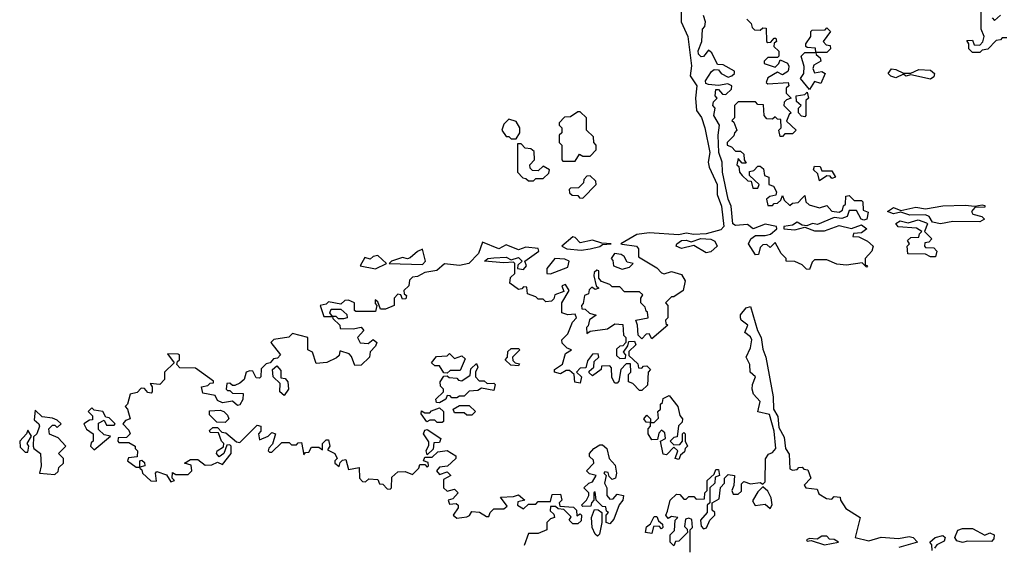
# Model space of a CAD drawing. Extents: x 1980017 to 2252640, y 74400 to 266395.
# Tile 252 of 256: x 2146892 to 2150884, y 177563 to 179693. Entities that reach past the tile are written whole.
import ezdxf

# ---------------------------------------------------------------- set-up
doc = ezdxf.new("R2010")
doc.units = 0

msp = doc.modelspace()

# ---------------------------------------------------------------- linework, layer by layer
at = {"layer": '0CON20XD'}
for points in [[(2149574, 179745), (2149573.9, 179683.9), (2149600.5, 179625), (2149616.6, 179506.6), (2149610, 179465), (2149637.3, 179425), (2149632.5, 179375), (2149635.8, 179325), (2149656.2, 179296.2), (2149670, 179255), (2149690, 179155), (2149684, 179115), (2149687.5, 179095), (2149720.5, 179025), (2149720, 178985), (2149737.4, 178937.4), (2149747.1, 178855), (2149735, 178840.8), (2149675, 178825.7), (2149625, 178822), (2149595, 178827.5), (2149565, 178821.4), (2149445, 178829.2), (2149395, 178822.5), (2149330, 178785), (2149335, 178783.3)], [(2150095, 178680), (2150081.7, 178681.7), (2150065, 178700), (2150035, 178712.5), (2150000, 178715), (2150000, 178725), (2149980, 178745), (2149955, 178790), (2149935, 178770), (2149921.7, 178781.7), (2149905, 178780), (2149895, 178770), (2149888.3, 178741.7), (2149875, 178740), (2149847.5, 178785), (2149856.2, 178805), (2149875, 178818.8), (2149915, 178818), (2149936.2, 178823.8), (2149962.5, 178845), (2149960, 178855), (2149915, 178864), (2149865.9, 178845.9), (2149842.7, 178862.7), (2149795, 178859.2), (2149784.2, 178865), (2149776.9, 178936.9), (2149764.3, 178965), (2149742.2, 179075), (2149740, 179115), (2149727.1, 179155), (2149724.3, 179225), (2149730, 179265), (2149706, 179305), (2149712.5, 179335), (2149702.5, 179345), (2149705, 179360), (2149720, 179375), (2149712.5, 179385), (2149715, 179410), (2149725, 179410), (2149741.7, 179391.7), (2149755, 179390), (2149778.3, 179411.7), (2149780, 179425), (2149763, 179433), (2149725, 179426.2), (2149685, 179430), (2149674.5, 179434.5), (2149672.9, 179445), (2149696.7, 179483.3), (2149708.3, 179491.7), (2149725, 179490), (2149736.7, 179475), (2149765, 179460), (2149780, 179465), (2149790, 179475), (2149790, 179485), (2149745, 179510), (2149721.7, 179511.7), (2149698.3, 179558.3), (2149685, 179570), (2149665, 179543.3), (2149655, 179542), (2149645, 179553.3), (2149643.2, 179566.8), (2149657.5, 179605), (2149660, 179655), (2149670, 179665), (2149672.5, 179685), (2149665, 179710)], [(2150895, 179620), (2150875, 179620), (2150868.3, 179611.7), (2150851.7, 179608.3), (2150817, 179573), (2150795, 179570), (2150785, 179560), (2150755, 179560), (2150740, 179575), (2150740, 179595), (2150731.7, 179608.3), (2150755, 179610), (2150761.7, 179591.7), (2150785, 179590), (2150797, 179603), (2150802.5, 179625), (2150790, 179655), (2150790, 179725)], [(2150835, 179700), (2150845, 179690), (2150868.3, 179711.7)], [(2149840, 179695), (2149858.3, 179678.3), (2149861.7, 179661.7), (2149871.7, 179651.7), (2149895, 179650), (2149905, 179660), (2149918.3, 179658.3), (2149920, 179605), (2149925, 179600), (2149938.3, 179601.7), (2149951.7, 179618.3), (2149958.3, 179618.3), (2149960, 179605), (2149951.7, 179598.3), (2149950, 179585), (2149970, 179565), (2149970, 179545), (2149965, 179540), (2149925, 179540), (2149910, 179525), (2149910, 179515), (2149955, 179500), (2149970, 179515), (2149975, 179530), (2150005, 179517.5), (2150011.2, 179505), (2150009.3, 179490.7), (2150007, 179483), (2149985, 179470), (2149965, 179480), (2149925, 179457.5), (2149918.3, 179438.3), (2149925, 179432.5), (2150008.3, 179438.3), (2150010, 179425), (2150000, 179415), (2150000, 179395), (2150020, 179375), (2150001.7, 179368.3), (2149991.7, 179358.3), (2149990, 179345), (2150020, 179315), (2150011.7, 179308.3), (2150001.7, 179281.7), (2150040, 179245), (2150025, 179230), (2149995, 179230), (2149985, 179220), (2149975, 179220), (2149970, 179245), (2149980, 179255), (2149978.3, 179288.3), (2149965, 179290), (2149955, 179300), (2149945, 179290), (2149921.7, 179291.7), (2149910, 179305), (2149908.3, 179348.3), (2149885, 179350), (2149875, 179360), (2149805, 179360), (2149790, 179345), (2149790, 179295), (2149780, 179285), (2149788.3, 179278.3), (2149800, 179245), (2149790, 179235), (2149788.3, 179221.7), (2149760, 179195), (2149760, 179185), (2149778.3, 179178.3), (2149795, 179160), (2149815, 179160), (2149828.3, 179148.3), (2149830, 179125), (2149838.3, 179111.7), (2149821.7, 179111.7), (2149805, 179130), (2149800, 179105), (2149808.3, 179098.3), (2149810, 179075), (2149821.7, 179061.7), (2149845, 179040), (2149858.3, 179038.3), (2149865, 179010), (2149885, 179010), (2149890, 179025), (2149851.7, 179061.7), (2149851.7, 179078.3), (2149868.3, 179081.7), (2149885, 179100), (2149895, 179100), (2149908.3, 179088.3), (2149911.7, 179061.7), (2149930, 179055), (2149930, 179025), (2149948.3, 179018.3), (2149960, 178995), (2149958.3, 178981.7), (2149933, 178977), (2149920, 178965), (2149925, 178940), (2149945, 178940), (2149951.7, 178948.3), (2149965, 178950), (2149978.3, 178961.7), (2149985, 178980), (2149991.7, 178961.7), (2150015, 178940), (2150025, 178950), (2150048.3, 178951.7), (2150065, 178970), (2150075, 178980), (2150080, 178955), (2150093, 178943), (2150135, 178930), (2150165, 178940), (2150185, 178917.5), (2150215, 178912.5), (2150228.3, 178921.7), (2150231.7, 178938.3), (2150240, 178945), (2150241.7, 178978.3), (2150255, 178980), (2150275, 178960), (2150305, 178960), (2150310, 178955), (2150311.7, 178921.7), (2150332.5, 178912.5), (2150326.2, 178885), (2150315, 178880), (2150304.3, 178884.3), (2150285, 178920), (2150255, 178920), (2150247.5, 178895), (2150225, 178886.7), (2150195, 178891.2), (2150127, 178863), (2150107, 178867), (2150083, 178857), (2150065, 178860), (2150045, 178872.5), (2150025, 178860), (2149990, 178855), (2149990, 178845), (2150035, 178841.2), (2150075, 178852.5), (2150115, 178837.5), (2150155, 178837.5), (2150215, 178859.2), (2150265, 178846.7), (2150305, 178862), (2150327.5, 178845), (2150305, 178828.8), (2150273, 178827), (2150270, 178815), (2150295, 178812.5), (2150330, 178795), (2150352.5, 178775), (2150347.5, 178755), (2150320, 178725), (2150320, 178700), (2150330, 178695), (2150325, 178690), (2150307.5, 178707.5), (2150245, 178697.5), (2150205, 178702.5), (2150165, 178720), (2150115, 178720), (2150105, 178710), (2150095, 178680)], [(2150095, 179410), (2150057.5, 179455), (2150071.2, 179475), (2150073.3, 179503.3), (2150060, 179545), (2150075, 179560), (2150120, 179560), (2150118.3, 179578.3), (2150085, 179580), (2150080, 179585), (2150080, 179595), (2150100, 179625), (2150100, 179645), (2150105, 179650), (2150157.5, 179652.5), (2150165, 179660), (2150180, 179645), (2150150, 179605), (2150161.7, 179591.7), (2150178.3, 179588.3), (2150180, 179575), (2150165, 179560), (2150120, 179560), (2150121.7, 179551.7), (2150138.3, 179538.3), (2150140, 179525), (2150111.7, 179508.3), (2150107.5, 179495), (2150115, 179477.5), (2150145, 179482.5), (2150157.5, 179475), (2150140, 179435), (2150115, 179442.5), (2150095, 179410)], [(2150585, 179452), (2150505, 179470), (2150485, 179464), (2150475, 179472.5), (2150445, 179458), (2150424.1, 179464.1), (2150413.3, 179475), (2150426.7, 179493.3), (2150445, 179491.2), (2150475, 179476.7), (2150505, 179476.7), (2150538.3, 179491.7), (2150585, 179488.8), (2150601.2, 179475), (2150598.1, 179461.9), (2150585, 179452)], [(2150075, 179300), (2150061.7, 179301.7), (2150050, 179315), (2150050, 179335), (2150060, 179345), (2150041.7, 179361.7), (2150040, 179385), (2150075, 179390), (2150085, 179400), (2150090, 179375), (2150080, 179365), (2150080, 179305), (2150075, 179300)], [(2149145, 179120), (2149161.7, 179148.3), (2149175, 179140), (2149205, 179140), (2149230, 179165), (2149230, 179185), (2149220, 179195), (2149218.3, 179218.3), (2149190, 179245), (2149190, 179295), (2149165, 179320), (2149155, 179320), (2149125, 179300), (2149101.7, 179298.3), (2149080, 179275), (2149080, 179265), (2149090, 179255), (2149090, 179235), (2149080, 179225), (2149080, 179195), (2149090, 179185), (2149090, 179125), (2149095, 179120), (2149145, 179120)], [(2148905, 179210), (2148920, 179235), (2148920, 179255), (2148905, 179280), (2148875, 179290), (2148855, 179270), (2148847.5, 179245), (2148865, 179220), (2148875, 179220), (2148885, 179210), (2148905, 179210)], [(2148975, 179040), (2148985, 179050), (2149015, 179050), (2149038.3, 179071.7), (2149040, 179085), (2149015, 179100), (2148995, 179080), (2148971.7, 179081.7), (2148961.7, 179091.7), (2148960, 179105), (2148980, 179125), (2148978.3, 179158.3), (2148965, 179170), (2148941.7, 179171.7), (2148925, 179190), (2148910, 179190), (2148910, 179075), (2148931.7, 179051.7), (2148945, 179050), (2148955, 179040), (2148975, 179040)], [(2150135, 179040), (2150128.3, 179068.3), (2150110, 179085), (2150115, 179100), (2150138.3, 179098.3), (2150145, 179080), (2150185, 179080), (2150200, 179055), (2150185, 179050), (2150178.3, 179058.3), (2150165, 179060), (2150135, 179040)], [(2149175, 178970), (2149230, 179025), (2149228.3, 179038.3), (2149205, 179060), (2149191.7, 179058.3), (2149180, 179045), (2149178.3, 179031.7), (2149158.3, 179011.7), (2149125, 179010), (2149120, 179005), (2149121.7, 178991.7), (2149131.7, 178981.7), (2149155, 178980), (2149161.7, 178971.7), (2149175, 178970)], [(2150625, 178866.2), (2150593, 178873), (2150580, 178895), (2150565, 178902), (2150501.2, 178901.2), (2150465, 178912.5), (2150435, 178906.7), (2150410, 178915), (2150435, 178932.5), (2150465, 178920), (2150525, 178933.8), (2150565, 178926.7), (2150635, 178938.8), (2150725, 178942), (2150765, 178937.5), (2150795, 178942.5), (2150805, 178940), (2150805, 178933.3), (2150765, 178932.5), (2150751.2, 178915), (2150756.7, 178905), (2150792.5, 178895), (2150803.3, 178885), (2150785, 178874), (2150675, 178875.7), (2150625, 178866.2)], [(2150605, 178732.5), (2150585, 178732.5), (2150565, 178742.5), (2150493.6, 178743.6), (2150490, 178775), (2150500, 178785), (2150491.7, 178798.3), (2150505, 178810), (2150538.3, 178811.7), (2150540, 178825), (2150550, 178835), (2150528.3, 178848.3), (2150453.6, 178853.6), (2150445, 178867.5), (2150462.3, 178877.7), (2150495, 178870), (2150535, 178882), (2150569.3, 178869.3), (2150572.5, 178865), (2150560, 178835), (2150590, 178805), (2150578.3, 178791.7), (2150561.7, 178788.3), (2150560, 178775), (2150565, 178770), (2150598.3, 178768.3), (2150610, 178755), (2150605, 178732.5)], [(2149335, 178783.3), (2149393.3, 178775), (2149401.2, 178765), (2149401.7, 178731.7), (2149475, 178687.5), (2149495, 178667.5), (2149505, 178662.5), (2149535, 178672.5), (2149575, 178660), (2149590, 178635), (2149582.5, 178595), (2149545, 178570), (2149535, 178570), (2149510, 178545), (2149520, 178535), (2149520, 178485), (2149510, 178475), (2149511.7, 178461.7), (2149520, 178455), (2149455, 178400), (2149445, 178420), (2149431.7, 178418.3), (2149415, 178400), (2149400, 178415), (2149397.5, 178455), (2149390, 178475), (2149440, 178485), (2149438.3, 178508.3), (2149431.7, 178511.7), (2149428.3, 178528.3), (2149410, 178545), (2149410, 178565), (2149418.3, 178578.3), (2149405, 178590), (2149345, 178590), (2149325, 178610), (2149295, 178610), (2149285, 178620), (2149251.7, 178631.7), (2149240, 178645), (2149240, 178675), (2149231.7, 178678.3), (2149221.7, 178668.3), (2149220, 178655), (2149230, 178615), (2149240, 178605), (2149225, 178600), (2149211.7, 178608.3), (2149201.7, 178598.3), (2149198.3, 178581.7), (2149182.5, 178575), (2149177, 178543), (2149170, 178535), (2149171.7, 178521.7), (2149185, 178520), (2149203, 178503), (2149230, 178495), (2149203, 178477), (2149197.5, 178452.5), (2149190, 178445), (2149191.7, 178421.7), (2149205, 178430), (2149275, 178440), (2149305, 178460), (2149337, 178457), (2149340, 178415), (2149350, 178405), (2149350, 178385), (2149338.3, 178371.7), (2149325, 178370), (2149311.7, 178358.3), (2149311.7, 178331.7), (2149325, 178320), (2149348.3, 178321.7), (2149350, 178335), (2149340, 178345), (2149358.3, 178371.7), (2149361.7, 178388.3), (2149385, 178390), (2149390, 178375), (2149361.7, 178348.3), (2149361.7, 178331.7), (2149398.3, 178298.3), (2149401.7, 178281.7), (2149415, 178280), (2149421.7, 178288.3), (2149435, 178290), (2149450, 178275), (2149440, 178265), (2149438.3, 178211.7), (2149415, 178190), (2149405, 178190), (2149378.3, 178218.3), (2149360, 178225), (2149360, 178255), (2149370, 178265), (2149368.3, 178298.3), (2149351.7, 178298.3), (2149330, 178275), (2149321.7, 178228.3), (2149315, 178220), (2149305, 178220), (2149293, 178243), (2149291.7, 178281.7), (2149285, 178290), (2149251.7, 178288.3), (2149250, 178275), (2149215, 178250), (2149201.7, 178261.7), (2149201.7, 178268.3), (2149220, 178285), (2149221.7, 178308.3), (2149240, 178325), (2149238.3, 178338.3), (2149215, 178337.5), (2149195, 178310), (2149188.3, 178281.7), (2149165, 178280), (2149150, 178265), (2149170, 178245), (2149165, 178220), (2149143.6, 178223.6), (2149140, 178255), (2149121.7, 178271.7), (2149108.3, 178271.7), (2149085, 178257.5), (2149060, 178265), (2149060, 178275), (2149092.5, 178297.5), (2149105, 178340), (2149130, 178355), (2149111.7, 178361.7), (2149091.7, 178381.7), (2149090, 178395), (2149115, 178420), (2149133, 178467), (2149150, 178485), (2149145, 178500), (2149115, 178497.5), (2149090, 178505), (2149090, 178545), (2149120, 178595), (2149105, 178620), (2149090, 178615), (2149098.3, 178591.7), (2149061.7, 178578.3), (2149058.3, 178561.7), (2149048.3, 178551.7), (2149025, 178550), (2149015, 178560), (2148995, 178560), (2148985, 178570), (2148951.7, 178581.7), (2148948.3, 178608.3), (2148935, 178610), (2148928.3, 178601.7), (2148915, 178600), (2148880, 178625), (2148881.7, 178648.3), (2148900, 178665), (2148900, 178705), (2148895, 178710), (2148855, 178707.5), (2148777.5, 178715), (2148790, 178725), (2148815, 178728), (2148865, 178730), (2148885, 178720), (2148915, 178728.8), (2148930, 178715), (2148911.7, 178698.3), (2148910, 178685), (2148935, 178680), (2148947.5, 178695), (2148940, 178715), (2148997.5, 178755), (2148995, 178766), (2148945, 178770.8), (2148915, 178760), (2148865, 178780), (2148835, 178764.3), (2148768.3, 178791.7), (2148752.5, 178745), (2148713.3, 178705), (2148675, 178696.9), (2148615, 178704.2), (2148583.6, 178676.4), (2148535, 178668), (2148505, 178652.5), (2148485, 178650), (2148473, 178637), (2148470, 178615), (2148450, 178595), (2148451.7, 178581.7), (2148460, 178575), (2148458.3, 178561.7), (2148445, 178560), (2148438.3, 178578.3), (2148425, 178580), (2148410, 178565), (2148410, 178535), (2148375, 178520), (2148355, 178520), (2148345, 178550), (2148333, 178557), (2148333, 178543), (2148340, 178535), (2148335, 178510), (2148255, 178510), (2148250, 178515), (2148250, 178545), (2148225, 178556.7), (2148210, 178555), (2148195, 178540), (2148145, 178550), (2148135, 178540), (2148110, 178535), (2148125, 178490), (2148160, 178490), (2148150, 178505), (2148155, 178520), (2148195, 178520), (2148218.3, 178498.3), (2148220, 178485), (2148205, 178480), (2148185, 178480), (2148175, 178490), (2148160, 178490), (2148161.7, 178481.7), (2148190, 178455), (2148191.7, 178441.7), (2148245, 178440), (2148277.5, 178447.5), (2148287, 178433), (2148262.5, 178405), (2148273, 178383), (2148305, 178380), (2148325, 178397.5), (2148340, 178385), (2148335, 178370), (2148313, 178347), (2148310, 178325), (2148277, 178293), (2148251.7, 178291.7), (2148238.3, 178328.3), (2148228.3, 178338.3), (2148195, 178350), (2148190, 178350), (2148188.3, 178331.7), (2148177, 178323), (2148137, 178303), (2148095, 178300), (2148080, 178345), (2148060, 178355), (2148060, 178405), (2147998.3, 178421.7), (2147983.6, 178406.4), (2147923, 178397), (2147910, 178385), (2147950, 178335), (2147938.3, 178321.7), (2147921.7, 178318.3), (2147908.3, 178301.7), (2147891.7, 178298.3), (2147871.7, 178278.3), (2147870, 178245), (2147865, 178240), (2147851.7, 178241.7), (2147838.3, 178268.3), (2147825, 178270), (2147810, 178265), (2147802.5, 178235), (2147785, 178220), (2147765, 178210), (2147755, 178210), (2147745, 178220), (2147731.7, 178218.3), (2147730, 178195), (2147735, 178190), (2147745, 178190), (2147755, 178180), (2147798.3, 178178.3), (2147797, 178153), (2147785, 178132.5), (2147775, 178130), (2147755, 178147.5), (2147715, 178140), (2147695, 178150), (2147685, 178170), (2147635, 178180), (2147630, 178205), (2147655, 178210), (2147665, 178220), (2147678.3, 178221.7), (2147678.3, 178228.3), (2147605, 178280), (2147541.7, 178281.7), (2147530, 178295), (2147531.7, 178308.3), (2147540, 178315), (2147540, 178335), (2147535, 178337.5), (2147491.7, 178338.3), (2147518.3, 178301.7), (2147480, 178265), (2147480, 178235), (2147460, 178215), (2147421.7, 178218.3), (2147430, 178205), (2147430, 178185), (2147425, 178180), (2147411.7, 178181.7), (2147398.3, 178198.3), (2147385, 178200), (2147368.3, 178181.7), (2147340, 178175), (2147330, 178135), (2147320, 178125), (2147330, 178115), (2147340, 178075), (2147321.7, 178068.3), (2147310, 178055), (2147335, 178030), (2147340, 178015), (2147325, 178000), (2147291.7, 177998.3), (2147290, 177985), (2147295, 177980), (2147335, 177980), (2147360, 177965), (2147360, 177955), (2147370, 177945), (2147368.3, 177921.7), (2147333, 177917), (2147330, 177905), (2147365, 177880), (2147380, 177880), (2147380, 177905), (2147388.3, 177908.3), (2147398.3, 177898.3), (2147400, 177885), (2147380, 177880), (2147380, 177875), (2147388.3, 177868.3), (2147390, 177855), (2147423.8, 177823.8), (2147447.5, 177822.5), (2147442.5, 177855), (2147448.3, 177861.7), (2147488.3, 177848.3), (2147505, 177820), (2147520, 177825), (2147510, 177835), (2147512.5, 177857.5), (2147525, 177850), (2147575, 177850), (2147590, 177865), (2147587, 177887), (2147560, 177895), (2147585, 177910), (2147615, 177910), (2147645, 177887.5), (2147671.7, 177888.3), (2147695, 177900), (2147715, 177890), (2147750, 177935), (2147750, 177965), (2147745, 177970), (2147731.7, 177968.3), (2147720, 177935), (2147701.7, 177921.7), (2147690, 177935), (2147692.5, 177945), (2147718.3, 177961.7), (2147720, 177975), (2147710, 177985), (2147698.3, 178018.3), (2147665, 178020), (2147661.7, 178028.3), (2147675, 178040), (2147695, 178040), (2147711.7, 178021.7), (2147728.3, 178018.3), (2147771.7, 177981.7), (2147785, 177980), (2147855, 178050), (2147870, 178045), (2147870, 178025), (2147860, 178015), (2147865, 177990), (2147900, 178005), (2147915, 178020), (2147930, 178015), (2147917.5, 177972.5), (2147903, 177957), (2147900, 177945), (2147905, 177940), (2147915, 177940), (2147955, 177980), (2147985, 177980), (2147995, 177970), (2148015, 177970), (2148021.7, 177978.3), (2148035, 177980), (2148045, 177930), (2148051.7, 177938.3), (2148065, 177940), (2148075, 177960), (2148105, 177960), (2148120, 177950), (2148120, 177975), (2148135, 177990), (2148145, 177990), (2148150, 177965), (2148140, 177950), (2148170, 177935), (2148180, 177915), (2148170, 177905), (2148170, 177895), (2148187.5, 177882.5), (2148191.7, 177898.3), (2148201.7, 177908.3), (2148215, 177910), (2148225, 177870), (2148268.3, 177878.3), (2148270, 177835), (2148281.7, 177821.7), (2148295, 177820), (2148308.3, 177831.7), (2148345, 177830), (2148351.7, 177811.7), (2148365, 177810), (2148381.7, 177791.7), (2148395, 177790), (2148400, 177795), (2148401.7, 177838.3)], [(2149168.3, 178758.3), (2149205, 178764.2), (2149245, 178773.8), (2149255, 178782.5), (2149290, 178785), (2149253, 178787), (2149215, 178800), (2149165, 178788), (2149145, 178810), (2149135, 178812.5), (2149090, 178775), (2149110, 178765), (2149168.3, 178758.3)], [(2149675, 178747.5), (2149625, 178777.5), (2149575, 178766.2), (2149553.8, 178775), (2149556.7, 178785), (2149575, 178797.5), (2149595, 178800), (2149615, 178792.5), (2149653.9, 178806.1), (2149695, 178804), (2149710, 178795), (2149720, 178775), (2149695, 178752.5), (2149675, 178747.5)], [(2148525, 178700.8), (2148537.5, 178715), (2148525, 178762.5), (2148505, 178753.8), (2148475, 178728), (2148465, 178723.8), (2148445, 178728.8), (2148400, 178715), (2148390, 178705), (2148525, 178700.8)], [(2148335, 178683.3), (2148380, 178705), (2148345, 178737.5), (2148326.1, 178733.9), (2148313, 178723), (2148291.2, 178728.8), (2148272.5, 178695), (2148335, 178683.3)], [(2149045, 178662.5), (2149115, 178690), (2149120, 178715), (2149103, 178723), (2149062.5, 178725), (2149030, 178685), (2149030, 178665), (2149045, 178662.5)], [(2149335, 178682.5), (2149365, 178690), (2149380, 178705), (2149355, 178710), (2149343, 178733), (2149330.7, 178740.7), (2149304, 178746), (2149290, 178725), (2149297, 178717), (2149300, 178695), (2149335, 178682.5)], [(2149610, 177535), (2149610, 177625), (2149620, 177635), (2149617, 177667), (2149605, 177672.5), (2149591.7, 177668.3), (2149588.3, 177638.3), (2149598.3, 177628.3), (2149600, 177615), (2149565, 177580), (2149551.7, 177578.3), (2149545, 177560), (2149530, 177575), (2149530, 177605), (2149547, 177623), (2149550, 177665), (2149560, 177675), (2149535, 177680), (2149521.7, 177671.7), (2149512.5, 177685), (2149518.3, 177701.7), (2149530, 177745), (2149555, 177770), (2149568.3, 177768.3), (2149585, 177750), (2149595, 177750), (2149605, 177760), (2149625, 177760), (2149635, 177750), (2149668.3, 177751.7), (2149670, 177775), (2149680, 177785), (2149680, 177825), (2149708.3, 177851.7), (2149715, 177870), (2149725, 177870), (2149730, 177845), (2149711.7, 177838.3), (2149710, 177815), (2149690, 177795), (2149690, 177735), (2149680, 177725), (2149680, 177695), (2149652.5, 177665), (2149655, 177640), (2149665, 177630), (2149677, 177633), (2149690, 177665), (2149710, 177685), (2149710, 177695), (2149700, 177705), (2149700, 177735), (2149728.3, 177751.7), (2149733, 177797), (2149750, 177815), (2149750, 177835), (2149765, 177850), (2149790, 177845), (2149787.5, 177805), (2149780, 177785), (2149785, 177770), (2149805, 177770), (2149818.3, 177781.7), (2149818.3, 177811.7), (2149828.3, 177821.7), (2149855, 177812.5), (2149895, 177817.5), (2149905, 177810), (2149915, 177820), (2149916.2, 177913.8), (2149928.3, 177931.7), (2149945, 177938.6), (2149957.3, 177955), (2149951.4, 178025), (2149932.5, 178092.5), (2149884.3, 178104.3), (2149894.2, 178145), (2149867.5, 178175), (2149862.2, 178195), (2149863.1, 178215), (2149875.8, 178245), (2149854.2, 178265), (2149851.9, 178295), (2149838.1, 178325), (2149855, 178362.5), (2149860, 178395), (2149855, 178408), (2149832, 178425), (2149843.8, 178455), (2149818, 178475), (2149814.3, 178485), (2149815, 178496.7), (2149838, 178525), (2149855, 178530), (2149883.6, 178433.6), (2149898.6, 178405), (2149905, 178357.5), (2149917.1, 178325), (2149947.5, 178165), (2149948.6, 178115), (2149966, 178085), (2149970, 178040), (2149991.2, 178001.2), (2149997.5, 177955), (2150012.5, 177932.5), (2150015, 177873.3), (2150025, 177867.5), (2150045, 177870), (2150051.7, 177878.3), (2150065, 177880), (2150071.7, 177871.7), (2150088.3, 177868.3), (2150100, 177835), (2150073, 177807), (2150080, 177795), (2150125, 177790), (2150131.7, 177771.7), (2150163, 177753), (2150185, 177750), (2150195, 177760), (2150218.3, 177758.3), (2150220, 177745), (2150241.7, 177711.7), (2150300, 177675), (2150280, 177595), (2150335, 177580.8), (2150385, 177596), (2150455, 177590), (2150498.3, 177598.3), (2150515, 177593.8), (2150532.5, 177575), (2150455.9, 177554.1)], [(2148915, 178290), (2148883, 178293), (2148860, 178315), (2148870, 178325), (2148871.7, 178348.3), (2148885, 178360), (2148915, 178360), (2148920, 178355), (2148890, 178325), (2148891.7, 178311.7), (2148901.7, 178301.7), (2148918.3, 178298.3), (2148915, 178290)], [(2148625, 178260), (2148611.7, 178261.7), (2148595, 178290), (2148575, 178290), (2148561.7, 178301.7), (2148581.7, 178328.3), (2148625, 178330), (2148635, 178340), (2148655, 178320), (2148685, 178330), (2148698.3, 178318.3), (2148678.3, 178271.7), (2148638.3, 178271.7), (2148625, 178260)], [(2147965, 178170), (2147947.5, 178185), (2147948.3, 178218.3), (2147920, 178245), (2147917.5, 178275), (2147935, 178290), (2147951.7, 178271.7), (2147951.7, 178241.7), (2147968.3, 178238.3), (2147980, 178225), (2147982.5, 178195), (2147965, 178170)], [(2148595, 178140), (2148581.7, 178141.7), (2148580, 178155), (2148610, 178185), (2148610, 178195), (2148598.3, 178208.3), (2148597.5, 178225), (2148611.7, 178248.3), (2148625, 178250), (2148633, 178243), (2148665, 178240), (2148671.7, 178231.7), (2148685, 178230), (2148718.3, 178251.7), (2148721.7, 178278.3), (2148745, 178300), (2148750, 178285), (2148740, 178265), (2148740, 178245), (2148755, 178230), (2148775, 178230), (2148788.3, 178218.3), (2148815, 178220), (2148820, 178215), (2148815, 178190), (2148765, 178200), (2148749.3, 178190.7), (2148715, 178187.5), (2148695, 178167.5), (2148675, 178167.5), (2148665, 178160), (2148645, 178160), (2148638.3, 178168.3), (2148625, 178170), (2148620, 178155), (2148595, 178140)], [(2149565, 177910), (2149550, 177915), (2149560, 177945), (2149545, 177960), (2149515, 177930), (2149501.7, 177931.7), (2149490, 177985), (2149510, 177995), (2149508.3, 178018.3), (2149495, 178030), (2149483, 178017), (2149478.3, 177991.7), (2149455, 177990), (2149440, 178015), (2149440, 178035), (2149450, 178045), (2149450, 178060), (2149431.7, 178061.7), (2149422.5, 178075), (2149435, 178090), (2149450, 178075), (2149450, 178060), (2149465, 178060), (2149481.7, 178078.3), (2149480, 178105), (2149490, 178115), (2149490, 178135), (2149498.3, 178141.7), (2149501.7, 178158.3), (2149525, 178170), (2149560, 178125), (2149568.3, 178088.3), (2149580, 178075), (2149578.3, 178061.7), (2149563, 178047), (2149558.3, 178001.7), (2149545, 178000), (2149530, 177985), (2149545, 177970), (2149568.3, 177971.7), (2149580, 177985), (2149580, 178015), (2149585, 178020), (2149590, 178015), (2149590, 177985), (2149600, 177965), (2149590, 177955), (2149588.3, 177941.7), (2149571.7, 177928.3), (2149565, 177910)], [(2147035, 177850), (2147048.3, 177861.7), (2147051.7, 177878.3), (2147070, 177895), (2147070, 177915), (2147050, 177935), (2147080, 177965), (2147048.3, 177998.3), (2147013.6, 178013.6), (2147010, 178035), (2147025, 178050), (2147035, 178050), (2147045, 178040), (2147060, 178055), (2147045, 178070), (2147025, 178077.5), (2146983, 178083), (2146955, 178110), (2146950.7, 178070.7), (2146970, 178055), (2146972.5, 178045), (2146962.5, 178015), (2146948.3, 178001.7), (2146947.5, 177965), (2146950, 177955), (2146976.7, 177935), (2146980, 177885), (2146972.5, 177855), (2147035, 177850)], [(2147195, 177950), (2147260, 178005), (2147235, 178010), (2147211.7, 178031.7), (2147211.7, 178058.3), (2147235, 178070), (2147245, 178050), (2147275, 178050), (2147280, 178055), (2147255, 178080), (2147241.7, 178081.7), (2147230, 178105), (2147195, 178110), (2147185, 178120), (2147170, 178105), (2147187, 178087), (2147188.3, 178071.7), (2147175, 178070), (2147152.5, 178055), (2147163.6, 178033.6), (2147190, 178015), (2147190, 177985), (2147181.7, 177978.3), (2147180, 177965), (2147195, 177950)], [(2147725, 178060), (2147691.7, 178061.7), (2147661.7, 178091.7), (2147661.7, 178108.3), (2147705, 178110), (2147720, 178105), (2147735, 178090), (2147740, 178075), (2147725, 178060)], [(2148605, 178060), (2148585, 178060), (2148575, 178070), (2148555, 178070), (2148543, 178063), (2148520, 178095), (2148521.7, 178108.3), (2148535, 178100), (2148555, 178100), (2148561.7, 178108.3), (2148595, 178120), (2148610, 178105), (2148610, 178065), (2148605, 178060)], [(2148725, 178090), (2148705, 178090), (2148695, 178100), (2148655, 178100), (2148650, 178115), (2148675, 178130), (2148715, 178130), (2148740, 178105), (2148725, 178090)], [(2146925, 177940), (2146930, 177965), (2146922.5, 177975), (2146940, 178005), (2146925, 178030), (2146920, 178015), (2146892.5, 177985), (2146895, 177960), (2146915, 177940), (2146925, 177940)], [(2148545, 177930), (2148540, 177945), (2148551.7, 177968.3), (2148551.7, 177981.7), (2148530, 178015), (2148535, 178030), (2148545, 178032.5), (2148600, 177995), (2148595, 177980), (2148571.7, 177978.3), (2148568.3, 177951.7), (2148545, 177930)], [(2149285, 177650), (2149270, 177655), (2149270, 177685), (2149280, 177695), (2149271.7, 177701.7), (2149268.3, 177718.3), (2149255, 177720), (2149230, 177745), (2149225, 177780), (2149220, 177775), (2149220, 177745), (2149210, 177735), (2149208.3, 177721.7), (2149175, 177720), (2149170, 177725), (2149190, 177745), (2149200, 177765), (2149200, 177775), (2149180, 177795), (2149200, 177815), (2149215, 177820), (2149230, 177845), (2149203, 177853), (2149190, 177865), (2149220, 177895), (2149218.3, 177908.3), (2149203, 177923), (2149202.5, 177935), (2149220, 177955), (2149245, 177970), (2149255, 177970), (2149272.5, 177955), (2149282.5, 177915), (2149307, 177887), (2149312.5, 177855), (2149307.5, 177835), (2149295, 177830), (2149281.7, 177841.7), (2149278.3, 177858.3), (2149265, 177860), (2149260, 177855), (2149270, 177845), (2149263.8, 177815), (2149272.5, 177795), (2149272.5, 177765), (2149285, 177750), (2149298.3, 177751.7), (2149315, 177770), (2149340, 177765), (2149337.5, 177745), (2149323, 177727), (2149301.7, 177668.3), (2149285, 177650)], [(2148401.7, 177838.3), (2148425, 177860), (2148455, 177862.5), (2148485, 177850), (2148510, 177875), (2148515, 177890), (2148535, 177890), (2148545, 177880), (2148550, 177885), (2148548.3, 177898.3), (2148530, 177905), (2148535, 177920), (2148565, 177920), (2148588.3, 177941.7), (2148625, 177947.5), (2148660, 177925), (2148660, 177915), (2148627, 177883), (2148595, 177880), (2148582.5, 177865), (2148595, 177850), (2148625, 177860), (2148640, 177845), (2148610, 177830), (2148610, 177795), (2148625, 177782.5), (2148655, 177790), (2148670, 177775), (2148648.3, 177751.7), (2148630, 177745), (2148635, 177730), (2148661.7, 177731.7), (2148670, 177725), (2148670, 177715), (2148650, 177685), (2148665, 177672.5), (2148705, 177677.5), (2148716.7, 177683.3), (2148725, 177700), (2148757, 177697), (2148785, 177680), (2148795, 177680), (2148800, 177695), (2148815, 177710), (2148855, 177710), (2148868.3, 177721.7), (2148841.7, 177758.3), (2148895, 177760), (2148915, 177767.5), (2148940, 177745), (2148911.7, 177738.3), (2148910, 177725), (2148935, 177710), (2148955, 177730), (2148985, 177730), (2148995, 177740), (2149045, 177740), (2149051.7, 177768.3), (2149085, 177770), (2149090, 177745), (2149080, 177735), (2149081.7, 177721.7), (2149137, 177717), (2149150, 177705), (2149151.7, 177681.7), (2149165, 177690), (2149170, 177685), (2149168.3, 177661.7), (2149155, 177650), (2149135, 177650), (2149120, 177665), (2149128.3, 177678.3), (2149098.3, 177708.3), (2149075, 177710), (2149065, 177720), (2149045, 177720), (2149043, 177703), (2149058.3, 177688.3), (2149060, 177675), (2149045, 177670), (2149030, 177655), (2149030, 177625), (2148995, 177610), (2148955, 177610), (2148938.3, 177561.7)], [(2149935, 177712.5), (2149943, 177727), (2149938.8, 177755), (2149925, 177782.5), (2149905, 177800), (2149885, 177780), (2149863, 177743), (2149873.8, 177723.8), (2149915, 177730), (2149935, 177712.5)], [(2149235, 177600), (2149225, 177607.5), (2149213.3, 177635), (2149210, 177675), (2149222.5, 177707.5), (2149237, 177707), (2149252.5, 177695), (2149252.5, 177655), (2149242.5, 177607.5), (2149235, 177600)], [(2149455, 177610), (2149430, 177615), (2149433, 177637), (2149450, 177650), (2149465, 177680), (2149475, 177680), (2149481.7, 177661.7), (2149498.3, 177648.3), (2149500, 177635), (2149495, 177630), (2149485, 177640), (2149461.7, 177638.3), (2149455, 177610)], [(2150715, 177573.8), (2150691.2, 177581.2), (2150683.8, 177595), (2150696.1, 177623.9), (2150715, 177631.2), (2150755, 177631.2), (2150805, 177603.3), (2150825, 177613.3), (2150842.5, 177605), (2150841.7, 177588.3), (2150831.7, 177578.3), (2150735, 177580), (2150715, 177573.8)], [(2150155, 177564), (2150212.5, 177575), (2150195, 177586.7), (2150175, 177587.5), (2150165, 177600), (2150145, 177600), (2150125, 177587.5), (2150095, 177590), (2150082.5, 177585), (2150085, 177580), (2150101.7, 177581.7), (2150155, 177564)], [(2150591.7, 177541.7), (2150590, 177565), (2150582.5, 177575), (2150603.8, 177595), (2150635, 177602), (2150643.8, 177595), (2150640.8, 177579.2), (2150610, 177565), (2150601.7, 177551.7)]]:
    msp.add_lwpolyline(points, dxfattribs=at)

doc.saveas('drawing.dxf')
